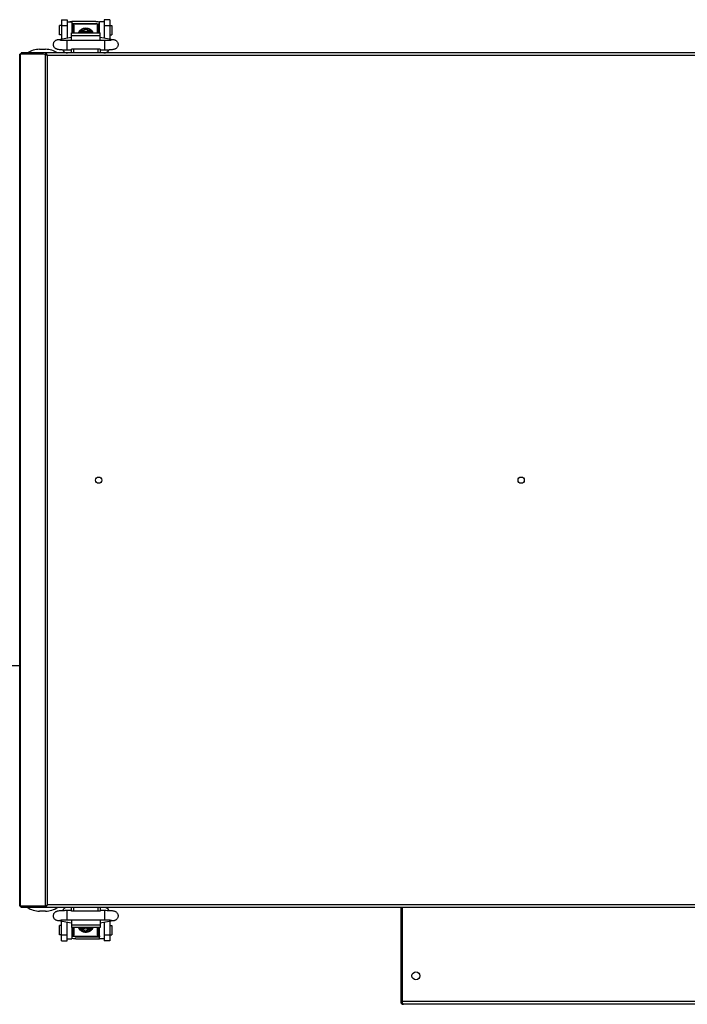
# Model space of a CAD drawing. Header units: millimetres. Extents: x 295542 to 440356, y 17772 to 133669.
# Tile 46 of 73: x 314661 to 315012, y 56681 to 57199. Entities that reach past the tile are written whole.
import ezdxf

# ---------------------------------------------------------------- set-up
doc = ezdxf.new("R2010")
doc.units = ezdxf.units.MM
doc.layers.add('0_centrale', color=130, linetype='Continuous')

msp = doc.modelspace()

# ---------------------------------------------------------------- linework, layer by layer
at = {"layer": '0_centrale'}
for p, q in [((314682.681, 57196.012, 3533), (314681.681, 57196.012, 3533)), ((314681.681, 57191.012, 3533), (314681.681, 57196.011, 3533)), ((314682.691, 57199.062, 3533), (314685.691, 57199.062, 3533)), ((314682.691, 57199.062, 3533), (314682.691, 57188.924, 3533)), ((314685.691, 57195.903, 3533), (314682.691, 57195.903, 3533)), ((314685.681, 57198.012, 3533), (314688.181, 57198.012, 3533)), ((314685.691, 57199.062, 3533), (314685.691, 57189.415, 3533)), ((314688.181, 57198.011, 3533), (314688.181, 57192.062, 3533)), ((314688.881, 57196.512, 3533), (314688.181, 57196.512, 3533)), ((314700.681, 57198.151, 3533), (314688.281, 57198.151, 3533)), ((314700.681, 57196.951, 3533), (314688.281, 57196.951, 3533)), ((314688.281, 57196.512, 3533), (314688.281, 57196.951, 3533)), ((314688.431, 57196.918, 3533), (314702.431, 57196.918, 3533)), ((314688.431, 57196.918, 3533), (314688.431, 57196.512, 3533)), ((314688.881, 57192.062, 3533), (314688.881, 57196.512, 3533)), ((314689.181, 57196.212, 3533), (314688.895, 57196.497, 3533)), ((314689.181, 57196.211, 3533), (314689.181, 57192.062, 3533)), ((314701.681, 57196.212, 3533), (314701.967, 57196.497, 3533)), ((314701.681, 57192.062, 3533), (314701.681, 57196.211, 3533)), ((314701.981, 57196.512, 3533), (314702.681, 57196.512, 3533)), ((314701.981, 57196.512, 3533), (314701.981, 57192.062, 3533)), ((314702.431, 57196.512, 3533), (314702.431, 57196.918, 3533)), ((314705.181, 57198.012, 3533), (314702.681, 57198.012, 3533)), ((314702.681, 57192.062, 3533), (314702.681, 57198.011, 3533)), ((314708.171, 57199.062, 3533), (314705.171, 57199.062, 3533)), ((314705.171, 57199.062, 3533), (314705.171, 57189.415, 3533)), ((314708.171, 57195.903, 3533), (314705.171, 57195.903, 3533)), ((314708.171, 57199.062, 3533), (314708.171, 57188.924, 3533)), ((314708.181, 57196.012, 3533), (314709.181, 57196.012, 3533)), ((314709.181, 57196.011, 3533), (314709.181, 57191.012, 3533)), ((314682.681, 57191.012, 3533), (314681.681, 57191.012, 3533)), ((314687.931, 57192.062, 3533), (314702.931, 57192.062, 3533)), ((314687.931, 57188.062, 3533), (314687.931, 57192.062, 3533)), ((314702.931, 57190.647, 3533), (314687.931, 57190.647, 3533)), ((314692.181, 57193.279, 3533), (314694.181, 57193.279, 3533)), ((314692.181, 57192.062, 3533), (314692.181, 57193.279, 3533)), ((314694.181, 57193.274, 3533), (314692.181, 57193.274, 3533)), ((314694.181, 57192.462, 3533), (314692.181, 57192.571, 3533)), ((314694.181, 57193.279, 3533), (314694.181, 57192.062, 3533)), ((314694.383, 57193.616, 3533), (314694.405, 57193.616, 3533)), ((314694.729, 57193.722, 3533), (314694.416, 57193.626, 3533)), ((314694.431, 57193.577, 3533), (314694.431, 57192.062, 3533)), ((314696.447, 57193.626, 3533), (314696.151, 57193.718, 3533)), ((314696.431, 57193.577, 3533), (314696.431, 57192.062, 3533)), ((314696.458, 57193.616, 3533), (314696.479, 57193.616, 3533)), ((314696.681, 57193.279, 3533), (314698.681, 57193.279, 3533)), ((314696.681, 57193.279, 3533), (314696.681, 57192.062, 3533)), ((314698.681, 57193.274, 3533), (314696.681, 57193.274, 3533)), ((314698.681, 57192.571, 3533), (314696.681, 57192.462, 3533)), ((314698.681, 57193.279, 3533), (314698.681, 57192.062, 3533)), ((314702.931, 57188.062, 3533), (314702.931, 57192.062, 3533)), ((314708.181, 57191.012, 3533), (314709.181, 57191.012, 3533)), ((314681.13, 57188.668, 3533), (314687.931, 57189.783, 3533)), ((314705.431, 57188.062, 3533), (314685.431, 57188.062, 3533)), ((314685.431, 57188.062, 3533), (314685.431, 57183.062, 3533)), ((314702.931, 57189.783, 3533), (314709.733, 57188.668, 3533)), ((314705.431, 57183.062, 3533), (314705.431, 57188.062, 3533)), ((314673.281, 57180.862, 3533), (314660.681, 57180.862, 3533)), ((314660.681, 56732.262, 3533), (314660.681, 57180.862, 3533)), ((314661.091, 56732.262, 3533), (314661.091, 57180.862, 3533)), ((315409.981, 57181.562, 3533), (314661.381, 57181.562, 3533)), ((314661.381, 57181.562, 3533), (314661.381, 57180.862, 3533)), ((314661.586, 57181.562, 3533), (314661.586, 57180.862, 3533)), ((314671.134, 57183.463, 3533), (314674.229, 57183.463, 3533)), ((314674.271, 57180.799, 3533), (314673.281, 57180.862, 3533)), ((314673.776, 57180.862, 3533), (314674.271, 57180.862, 3533)), ((314674.485, 57180.817, 3533), (314674.269, 57180.83, 3533)), ((314674.271, 57181.562, 3533), (314674.271, 57180.862, 3533)), ((314674.271, 57180.799, 3533), (314674.766, 57180.799, 3533)), ((314674.271, 56732.324, 3533), (314674.271, 57180.799, 3533)), ((314674.766, 57181.151, 3533), (314674.766, 57180.656, 3533)), ((314687.931, 57183.062, 3533), (314685.431, 57183.062, 3533)), ((314702.931, 57183.562, 3533), (314687.931, 57183.562, 3533)), ((314687.931, 57181.562, 3533), (314687.931, 57183.562, 3533)), ((314688.931, 57183.562, 3533), (314688.931, 57181.562, 3533)), ((314701.931, 57181.562, 3533), (314701.931, 57183.562, 3533)), ((314702.931, 57183.562, 3533), (314702.931, 57181.562, 3533)), ((314705.431, 57183.062, 3533), (314702.931, 57183.062, 3533)), ((315396.101, 57180.162, 3533), (314675.261, 57180.162, 3533)), ((314675.261, 56732.962, 3533), (314675.261, 57180.162, 3533)), ((314613.811, 56859.062, 3533), (314660.681, 56859.062, 3533)), ((314673.281, 56732.262, 3533), (314660.681, 56732.262, 3533)), ((314661.381, 56731.562, 3533), (314661.381, 56732.262, 3533)), ((315409.981, 56731.562, 3533), (314661.381, 56731.562, 3533)), ((314661.586, 56731.562, 3533), (314661.586, 56732.262, 3533)), ((314674.229, 56729.66, 3533), (314671.134, 56729.66, 3533)), ((314674.271, 56732.324, 3533), (314673.281, 56732.262, 3533)), ((314674.271, 56732.262, 3533), (314673.776, 56732.262, 3533)), ((314674.485, 56732.306, 3533), (314674.269, 56732.293, 3533)), ((314674.271, 56732.324, 3533), (314674.766, 56732.324, 3533)), ((314674.271, 56731.562, 3533), (314674.271, 56732.262, 3533)), ((314674.766, 56731.972, 3533), (314674.766, 56732.467, 3533)), ((315396.101, 56732.962, 3533), (314675.261, 56732.962, 3533)), ((314685.431, 56730.062, 3533), (314687.931, 56730.062, 3533)), ((314685.431, 56730.062, 3533), (314685.431, 56725.062, 3533)), ((314687.931, 56729.562, 3533), (314687.931, 56731.562, 3533)), ((314702.931, 56729.562, 3533), (314687.931, 56729.562, 3533)), ((314688.931, 56731.562, 3533), (314688.931, 56729.562, 3533)), ((314701.931, 56729.562, 3533), (314701.931, 56731.562, 3533)), ((314702.931, 56731.562, 3533), (314702.931, 56729.562, 3533)), ((314702.931, 56730.062, 3533), (314705.431, 56730.062, 3533)), ((314705.431, 56725.062, 3533), (314705.431, 56730.062, 3533)), ((314861.181, 56731.562, 3533), (314861.181, 56681.962, 3533)), ((314861.881, 56731.562, 3533), (314861.881, 56681.962, 3533)), ((314687.931, 56723.34, 3533), (314681.13, 56724.456, 3533)), ((314682.691, 56714.062, 3533), (314682.691, 56724.2, 3533)), ((314685.431, 56725.062, 3533), (314705.431, 56725.062, 3533)), ((314687.931, 56725.062, 3533), (314687.931, 56721.062, 3533)), ((314702.931, 56725.062, 3533), (314702.931, 56721.062, 3533)), ((314709.733, 56724.456, 3533), (314702.931, 56723.34, 3533)), ((314708.171, 56724.2, 3533), (314708.171, 56714.062, 3533)), ((314682.681, 56722.112, 3533), (314681.681, 56722.112, 3533)), ((314681.681, 56717.112, 3533), (314681.681, 56722.111, 3533)), ((314685.691, 56714.062, 3533), (314685.691, 56723.708, 3533)), ((314687.931, 56722.476, 3533), (314702.931, 56722.476, 3533)), ((314702.931, 56721.062, 3533), (314687.931, 56721.062, 3533)), ((314688.181, 56721.062, 3533), (314688.181, 56715.112, 3533)), ((314688.881, 56716.612, 3533), (314688.881, 56721.062, 3533)), ((314689.181, 56721.062, 3533), (314689.181, 56716.912, 3533)), ((314692.181, 56721.062, 3533), (314692.181, 56719.844, 3533)), ((314692.181, 56720.552, 3533), (314694.181, 56720.661, 3533)), ((314692.181, 56719.849, 3533), (314694.181, 56719.849, 3533)), ((314694.181, 56719.844, 3533), (314692.181, 56719.844, 3533)), ((314694.181, 56721.062, 3533), (314694.181, 56719.844, 3533)), ((314694.405, 56719.507, 3533), (314694.383, 56719.507, 3533)), ((314694.416, 56719.497, 3533), (314694.711, 56719.405, 3533)), ((314694.431, 56719.546, 3533), (314694.431, 56721.062, 3533)), ((314696.133, 56719.401, 3533), (314696.446, 56719.497, 3533)), ((314696.431, 56719.546, 3533), (314696.431, 56721.062, 3533)), ((314696.479, 56719.507, 3533), (314696.458, 56719.507, 3533)), ((314696.681, 56719.844, 3533), (314696.681, 56721.062, 3533)), ((314696.681, 56720.661, 3533), (314698.681, 56720.552, 3533)), ((314696.681, 56719.849, 3533), (314698.681, 56719.849, 3533)), ((314698.681, 56719.844, 3533), (314696.681, 56719.844, 3533)), ((314698.681, 56721.062, 3533), (314698.681, 56719.844, 3533)), ((314701.681, 56716.912, 3533), (314701.681, 56721.062, 3533)), ((314701.981, 56721.062, 3533), (314701.981, 56716.612, 3533)), ((314702.681, 56715.112, 3533), (314702.681, 56721.062, 3533)), ((314705.171, 56723.708, 3533), (314705.171, 56714.062, 3533)), ((314708.181, 56722.112, 3533), (314709.181, 56722.112, 3533)), ((314709.181, 56722.111, 3533), (314709.181, 56717.112, 3533)), ((314682.681, 56717.112, 3533), (314681.681, 56717.112, 3533)), ((314682.691, 56717.22, 3533), (314685.691, 56717.22, 3533)), ((314682.691, 56714.062, 3533), (314685.691, 56714.062, 3533)), ((314685.681, 56715.112, 3533), (314688.181, 56715.112, 3533)), ((314688.881, 56716.612, 3533), (314688.181, 56716.612, 3533)), ((314688.431, 56716.612, 3533), (314688.431, 56716.205, 3533)), ((314702.431, 56716.205, 3533), (314688.431, 56716.205, 3533)), ((314689.181, 56716.912, 3533), (314688.895, 56716.626, 3533)), ((314690.181, 56716.172, 3533), (314702.581, 56716.172, 3533)), ((314690.181, 56714.972, 3533), (314702.581, 56714.972, 3533)), ((314701.681, 56716.912, 3533), (314701.967, 56716.626, 3533)), ((314701.981, 56716.612, 3533), (314702.681, 56716.612, 3533)), ((314702.431, 56716.205, 3533), (314702.431, 56716.612, 3533)), ((314702.581, 56716.612, 3533), (314702.581, 56716.172, 3533)), ((314705.181, 56715.112, 3533), (314702.681, 56715.112, 3533)), ((314705.171, 56717.22, 3533), (314708.171, 56717.22, 3533)), ((314708.171, 56714.062, 3533), (314705.171, 56714.062, 3533)), ((314708.181, 56717.112, 3533), (314709.181, 56717.112, 3533)), ((314861.181, 56681.962, 3533), (314861.881, 56681.962, 3533)), ((315359.781, 56681.962, 3533), (314861.881, 56681.962, 3533)), ((315359.781, 56680.562, 3533), (314862.581, 56680.562, 3533))]:
    msp.add_line(p, q, dxfattribs=at)
at = {"layer": '0_centrale', "elevation": 3533}
for points in [[(314696.151, 57193.718), (314695.441, 57193.806), (314694.729, 57193.722)], [(314694.711, 56719.405), (314695.422, 56719.317), (314696.133, 56719.401)]]:
    msp.add_lwpolyline(points, dxfattribs=at)
at = {"layer": '0_centrale'}
for centre, radius in [((314702.181, 56956.562, 3533), 1.65), ((314924.514, 56956.562, 3533), 1.65), ((314869.181, 56695.562, 3533), 2.1)]:
    msp.add_circle(centre, radius, dxfattribs=at)
for centre, radius, start, end in [((314688.281, 57192.781, 3533), 5.37, 90.00068, 91.16235), ((314700.685, 57192.899, 3533), 4.052, 82.70666, 90.05077), ((314700.975, 57190.765, 3533), 7.362, 76.78474, 77.00067), ((314695.433, 57190.795, 3533), 3.002, 98.81757, 109.71927), ((314695.431, 57189.741, 3533), 3.012, 70.61241, 109.38759), ((314695.433, 57190.796, 3533), 3.002, 94.61204, 98.81801), ((314695.431, 57190.815, 3533), 2.983, 85.27468, 94.60166), ((314695.429, 57190.796, 3533), 3.002, 70.28018, 85.26498), ((314662.081, 57180.162, 3533), 1.4, 119.99965, 150.00035), ((314671.134, 57171.562, 3533), 11.901, 90, 122.83213), ((314674.229, 57171.562, 3533), 11.901, 57.16787, 90), ((314674.244, 57180.172, 3533), 0.693, 69.62642, 73.92319), ((314672.779, 57179.888, 3533), 2.355, 32.45741, 34.08725), ((314676.805, 57182.045, 3533), 2.389, 211.43088, 214.20548), ((314685.891, 57184.762, 3533), 3.2, 211.00532, 270), ((314704.971, 57184.762, 3533), 3.2, 270, 328.99003), ((314662.081, 56732.962, 3533), 1.4, 209.99965, 231.00154), ((314671.134, 56741.562, 3533), 11.901, 237.16787, 270), ((314674.229, 56741.562, 3533), 11.901, 270, 302.83213), ((314674.244, 56732.951, 3533), 0.693, 286.07681, 290.37358), ((314672.779, 56733.235, 3533), 2.355, 325.91275, 327.54259), ((314685.891, 56728.362, 3533), 3.2, 90, 148.99003), ((314704.971, 56728.362, 3533), 3.2, 31.00532, 90), ((314695.433, 56722.327, 3533), 3.002, 250.28018, 265.26498), ((314695.431, 56723.382, 3533), 3.012, 250.61241, 289.38759), ((314695.431, 56722.308, 3533), 2.983, 265.27468, 274.60166), ((314695.429, 56722.327, 3533), 3.002, 274.61204, 278.81801), ((314695.429, 56722.328, 3533), 3.002, 278.81757, 289.71927), ((314689.887, 56722.358, 3533), 7.362, 256.78474, 257.00067), ((314690.178, 56720.224, 3533), 4.052, 262.70666, 270.05077), ((314702.581, 56720.342, 3533), 5.37, 270.00068, 271.16235), ((314862.581, 56681.962, 3533), 1.4, 180, 270), ((314934.223, 56704.955, 3533), 75.908, 197.63228, 197.77907), ((314862.581, 56681.962, 3533), 0.7, 190.04227, 212.10143), ((314885.049, 56689.185, 3533), 24.267, 197.77591, 198.22725), ((314876.99, 56686.538, 3533), 15.785, 198.25073, 198.49703)]:
    msp.add_arc(centre, radius, start, end, dxfattribs=at)
for points, knots in [([(314687.112, 57198.018, 3533), (314687.195, 57198.038, 3533), (314687.544, 57198.111, 3533), (314687.902, 57198.145, 3533), (314688.172, 57198.15, 3533)], [0, 0, 0, 0, 0.2412127, 1, 1, 1, 1]), ([(314688.281, 57196.951, 3533), (314688.268, 57196.951, 3533), (314688.244, 57196.949, 3533), (314688.207, 57196.939, 3533), (314688.181, 57196.918, 3533), (314688.181, 57196.903, 3533)], [0, 0, 0, 0, 0.3270651, 0.6179738, 1, 1, 1, 1]), ([(314700.681, 57198.151, 3533), (314700.849, 57198.151, 3533), (314701.503, 57198.134, 3533), (314702.157, 57198.048, 3533), (314702.631, 57197.938, 3533)], [0, 0, 0, 0, 0.2561183, 1, 1, 1, 1]), ([(314692.166, 57193.191, 3533), (314692.019, 57193.032, 3533), (314691.756, 57192.681, 3533), (314691.579, 57192.278, 3533), (314691.519, 57192.068, 3533)], [0, 0, 0, 0, 0.4976476, 1, 1, 1, 1]), ([(314695.431, 57194.526, 3533), (314694.85, 57194.526, 3533), (314693.689, 57194.322, 3533), (314692.67, 57193.701, 3533), (314692.267, 57193.297, 3533)], [0, 0, 0, 0, 0.5044066, 1, 1, 1, 1]), ([(314693.003, 57193.293, 3533), (314693.141, 57193.483, 3533), (314693.464, 57193.831, 3533), (314694.056, 57194.225, 3533), (314694.724, 57194.47, 3533), (314695.196, 57194.526, 3533), (314695.431, 57194.526, 3533)], [0, 0, 0, 0, 0.24968, 0.4995884, 0.749764, 1, 1, 1, 1]), ([(314694.117, 57192.072, 3533), (314694.135, 57192.128, 3533), (314694.163, 57192.225, 3533), (314694.181, 57192.324, 3533), (314694.181, 57192.365, 3533)], [0, 0, 0, 0, 0.5895553, 1, 1, 1, 1]), ([(314694.251, 57193.439, 3533), (314694.245, 57193.428, 3533), (314694.22, 57193.38, 3533), (314694.193, 57193.334, 3533), (314694.173, 57193.299, 3533)], [0, 0, 0, 0, 0.2432725, 1, 1, 1, 1]), ([(314694.251, 57193.439, 3533), (314694.273, 57193.482, 3533), (314694.304, 57193.538, 3533), (314694.352, 57193.595, 3533), (314694.373, 57193.613, 3533), (314694.383, 57193.616, 3533)], [0, 0, 0, 0, 0.6414518, 0.8557615, 1, 1, 1, 1]), ([(314694.431, 57193.577, 3533), (314694.431, 57193.584, 3533), (314694.426, 57193.601, 3533), (314694.412, 57193.612, 3533), (314694.405, 57193.616, 3533)], [0, 0, 0, 0, 0.4673328, 1, 1, 1, 1]), ([(314698.595, 57193.297, 3533), (314698.192, 57193.701, 3533), (314697.174, 57194.322, 3533), (314696.013, 57194.526, 3533), (314695.431, 57194.526, 3533)], [0, 0, 0, 0, 0.4955934, 1, 1, 1, 1]), ([(314695.431, 57194.526, 3533), (314695.666, 57194.526, 3533), (314696.139, 57194.47, 3533), (314696.806, 57194.225, 3533), (314697.398, 57193.831, 3533), (314697.721, 57193.483, 3533), (314697.859, 57193.293, 3533)], [0, 0, 0, 0, 0.250236, 0.5004116, 0.75032, 1, 1, 1, 1]), ([(314696.458, 57193.616, 3533), (314696.455, 57193.614, 3533), (314696.445, 57193.608, 3533), (314696.437, 57193.599, 3533), (314696.434, 57193.592, 3533)], [0, 0, 0, 0, 0.2825813, 1, 1, 1, 1]), ([(314696.479, 57193.616, 3533), (314696.491, 57193.612, 3533), (314696.516, 57193.59, 3533), (314696.535, 57193.565, 3533), (314696.546, 57193.55, 3533)], [0, 0, 0, 0, 0.3936565, 1, 1, 1, 1]), ([(314696.546, 57193.55, 3533), (314696.552, 57193.542, 3533), (314696.575, 57193.507, 3533), (314696.596, 57193.469, 3533), (314696.612, 57193.439, 3533)], [0, 0, 0, 0, 0.2162469, 1, 1, 1, 1]), ([(314696.689, 57193.299, 3533), (314696.682, 57193.31, 3533), (314696.656, 57193.357, 3533), (314696.63, 57193.404, 3533), (314696.612, 57193.439, 3533)], [0, 0, 0, 0, 0.2567944, 1, 1, 1, 1]), ([(314696.745, 57192.072, 3533), (314696.728, 57192.128, 3533), (314696.699, 57192.224, 3533), (314696.681, 57192.324, 3533), (314696.681, 57192.365, 3533)], [0, 0, 0, 0, 0.5896363, 1, 1, 1, 1]), ([(314699.343, 57192.068, 3533), (314699.283, 57192.278, 3533), (314699.107, 57192.681, 3533), (314698.843, 57193.032, 3533), (314698.697, 57193.191, 3533)], [0, 0, 0, 0, 0.5023524, 1, 1, 1, 1]), ([(314678.431, 57185.988, 3533), (314678.431, 57186.19, 3533), (314678.48, 57186.597, 3533), (314678.695, 57187.168, 3533), (314679.033, 57187.667, 3533), (314679.458, 57188.058, 3533), (314679.912, 57188.329, 3533), (314680.346, 57188.496, 3533), (314680.747, 57188.599, 3533), (314681.003, 57188.647, 3533), (314681.13, 57188.668, 3533)], [0, 0, 0, 0, 0.1458131, 0.2911088, 0.4349304, 0.5745399, 0.7029701, 0.8126412, 0.9078585, 1, 1, 1, 1]), ([(314685.431, 57183.062, 3533), (314685.019, 57183.062, 3533), (314684.221, 57183.071, 3533), (314683.082, 57183.115, 3533), (314682.068, 57183.185, 3533), (314681.313, 57183.272, 3533), (314680.77, 57183.371, 3533), (314680.367, 57183.473, 3533), (314679.931, 57183.637, 3533), (314679.472, 57183.905, 3533), (314679.043, 57184.297, 3533), (314678.7, 57184.797, 3533), (314678.481, 57185.373, 3533), (314678.431, 57185.783, 3533), (314678.431, 57185.988, 3533)], [0, 0, 0, 0, 0.1455745, 0.282315, 0.4030129, 0.5048698, 0.5508005, 0.5977491, 0.6517047, 0.7151752, 0.784299, 0.8555762, 0.927651, 1, 1, 1, 1]), ([(314681.13, 57188.667, 3533), (314681.271, 57188.691, 3533), (314681.563, 57188.704, 3533), (314681.997, 57188.624, 3533), (314682.411, 57188.446, 3533), (314682.66, 57188.271, 3533), (314682.776, 57188.171, 3533)], [0, 0, 0, 0, 0.2428639, 0.4889281, 0.7407946, 1, 1, 1, 1]), ([(314685.431, 57188.062, 3533), (314685.043, 57188.062, 3533), (314684.3, 57188.071, 3533), (314683.272, 57188.112, 3533), (314682.531, 57188.166, 3533), (314682.083, 57188.219, 3533), (314681.92, 57188.244, 3533), (314681.858, 57188.256, 3533)], [0, 0, 0, 0, 0.3253559, 0.6223324, 0.8613336, 0.947359, 1, 1, 1, 1]), ([(314709.018, 57188.258, 3533), (314709.023, 57188.259, 3533), (314709.025, 57188.26, 3533), (314709.034, 57188.262, 3533), (314709.032, 57188.262, 3533), (314709.025, 57188.26, 3533), (314709.004, 57188.256, 3533), (314708.971, 57188.25, 3533), (314708.924, 57188.241, 3533), (314708.841, 57188.229, 3533), (314708.715, 57188.211, 3533), (314708.54, 57188.191, 3533), (314708.337, 57188.171, 3533), (314708.11, 57188.152, 3533), (314707.769, 57188.127, 3533), (314707.303, 57188.101, 3533), (314706.708, 57188.078, 3533), (314706.078, 57188.065, 3533), (314705.649, 57188.062, 3533), (314705.431, 57188.062, 3533)], [0, 0, 0, 0, 0.0043074, 0.0045112, 0.0046302, 0.0057824, 0.0114604, 0.0211562, 0.0342996, 0.050442, 0.0905893, 0.1395902, 0.1961206, 0.259113, 0.3277526, 0.4790463, 0.644715, 0.8200666, 1, 1, 1, 1]), ([(314712.431, 57185.987, 3533), (314712.431, 57185.783, 3533), (314712.381, 57185.372, 3533), (314712.162, 57184.796, 3533), (314711.819, 57184.296, 3533), (314711.388, 57183.904, 3533), (314710.93, 57183.637, 3533), (314710.494, 57183.472, 3533), (314710.09, 57183.37, 3533), (314709.548, 57183.272, 3533), (314708.794, 57183.185, 3533), (314707.78, 57183.114, 3533), (314706.641, 57183.071, 3533), (314705.843, 57183.062, 3533), (314705.431, 57183.062, 3533)], [0, 0, 0, 0, 0.0723541, 0.1444907, 0.2158385, 0.2850249, 0.3484224, 0.4023887, 0.4493586, 0.4952493, 0.5970937, 0.7177795, 0.8544914, 1, 1, 1, 1]), ([(314708.086, 57188.171, 3533), (314708.203, 57188.271, 3533), (314708.451, 57188.446, 3533), (314708.866, 57188.624, 3533), (314709.299, 57188.704, 3533), (314709.591, 57188.691, 3533), (314709.733, 57188.667, 3533)], [0, 0, 0, 0, 0.2592052, 0.5110715, 0.7571359, 1, 1, 1, 1]), ([(314709.733, 57188.668, 3533), (314709.99, 57188.625, 3533), (314710.397, 57188.541, 3533), (314710.951, 57188.328, 3533), (314711.405, 57188.058, 3533), (314711.83, 57187.666, 3533), (314712.167, 57187.168, 3533), (314712.382, 57186.597, 3533), (314712.431, 57186.19, 3533), (314712.431, 57185.987, 3533)], [0, 0, 0, 0, 0.1873898, 0.2970556, 0.4256493, 0.5651916, 0.7088885, 0.8541392, 1, 1, 1, 1]), ([(314674.729, 57181.207, 3533), (314674.694, 57181.26, 3533), (314674.581, 57181.414, 3533), (314674.404, 57181.562, 3533), (314674.271, 57181.562, 3533)], [0, 0, 0, 0, 0.3219494, 1, 1, 1, 1]), ([(314674.561, 57180.587, 3533), (314674.535, 57180.604, 3533), (314674.436, 57180.672, 3533), (314674.339, 57180.743, 3533), (314674.271, 57180.799, 3533)], [0, 0, 0, 0, 0.2619943, 1, 1, 1, 1]), ([(314675.261, 57180.162, 3533), (314675.2, 57180.197, 3533), (314674.964, 57180.334, 3533), (314674.729, 57180.474, 3533), (314674.561, 57180.587, 3533)], [0, 0, 0, 0, 0.2581052, 1, 1, 1, 1]), ([(314674.918, 57180.887, 3533), (314674.905, 57180.911, 3533), (314674.857, 57181, 3533), (314674.806, 57181.088, 3533), (314674.766, 57181.151, 3533)], [0, 0, 0, 0, 0.2630276, 1, 1, 1, 1]), ([(314675.261, 57180.162, 3533), (314675.22, 57180.207, 3533), (314675.064, 57180.38, 3533), (314674.901, 57180.55, 3533), (314674.766, 57180.656, 3533)], [0, 0, 0, 0, 0.2631547, 1, 1, 1, 1]), ([(314675.261, 57180.162, 3533), (314675.222, 57180.206, 3533), (314675.072, 57180.381, 3533), (314674.925, 57180.56, 3533), (314674.829, 57180.702, 3533)], [0, 0, 0, 0, 0.257213, 1, 1, 1, 1]), ([(314675.261, 57180.162, 3533), (314675.232, 57180.225, 3533), (314675.123, 57180.469, 3533), (314675.01, 57180.712, 3533), (314674.918, 57180.887, 3533)], [0, 0, 0, 0, 0.25983, 1, 1, 1, 1]), ([(314674.271, 56732.324, 3533), (314674.316, 56732.361, 3533), (314674.517, 56732.515, 3533), (314674.732, 56732.649, 3533), (314674.899, 56732.749, 3533)], [0, 0, 0, 0, 0.2293284, 1, 1, 1, 1]), ([(314674.729, 56731.916, 3533), (314674.694, 56731.863, 3533), (314674.581, 56731.709, 3533), (314674.404, 56731.562, 3533), (314674.271, 56731.562, 3533)], [0, 0, 0, 0, 0.3219494, 1, 1, 1, 1]), ([(314674.766, 56732.467, 3533), (314674.794, 56732.489, 3533), (314674.911, 56732.586, 3533), (314675.017, 56732.695, 3533), (314675.096, 56732.78, 3533)], [0, 0, 0, 0, 0.2358104, 1, 1, 1, 1]), ([(314674.766, 56732.324, 3533), (314674.788, 56732.36, 3533), (314674.884, 56732.508, 3533), (314674.994, 56732.646, 3533), (314675.08, 56732.749, 3533)], [0, 0, 0, 0, 0.2395086, 1, 1, 1, 1]), ([(314674.766, 56731.972, 3533), (314674.795, 56732.017, 3533), (314674.916, 56732.22, 3533), (314675.019, 56732.433, 3533), (314675.096, 56732.599, 3533)], [0, 0, 0, 0, 0.2262745, 1, 1, 1, 1]), ([(314678.431, 56727.136, 3533), (314678.431, 56727.34, 3533), (314678.481, 56727.751, 3533), (314678.7, 56728.327, 3533), (314679.043, 56728.827, 3533), (314679.474, 56729.219, 3533), (314679.932, 56729.486, 3533), (314680.369, 56729.651, 3533), (314680.772, 56729.753, 3533), (314681.314, 56729.851, 3533), (314682.069, 56729.938, 3533), (314683.082, 56730.009, 3533), (314684.221, 56730.052, 3533), (314685.02, 56730.062, 3533), (314685.431, 56730.062, 3533)], [0, 0, 0, 0, 0.0723541, 0.1444907, 0.2158385, 0.2850249, 0.3484224, 0.4023887, 0.4493586, 0.4952493, 0.5970937, 0.7177795, 0.8544914, 1, 1, 1, 1]), ([(314705.431, 56730.062, 3533), (314705.843, 56730.062, 3533), (314706.641, 56730.052, 3533), (314707.781, 56730.009, 3533), (314708.795, 56729.938, 3533), (314709.55, 56729.851, 3533), (314710.092, 56729.752, 3533), (314710.495, 56729.65, 3533), (314710.931, 56729.486, 3533), (314711.39, 56729.218, 3533), (314711.82, 56728.826, 3533), (314712.163, 56728.326, 3533), (314712.381, 56727.75, 3533), (314712.431, 56727.34, 3533), (314712.431, 56727.135, 3533)], [0, 0, 0, 0, 0.1455745, 0.282315, 0.4030129, 0.5048698, 0.5508005, 0.5977491, 0.6517047, 0.7151752, 0.784299, 0.8555762, 0.927651, 1, 1, 1, 1]), ([(314681.13, 56724.456, 3533), (314680.872, 56724.498, 3533), (314680.466, 56724.582, 3533), (314679.911, 56724.795, 3533), (314679.457, 56725.065, 3533), (314679.033, 56725.457, 3533), (314678.695, 56725.955, 3533), (314678.48, 56726.526, 3533), (314678.431, 56726.933, 3533), (314678.431, 56727.136, 3533)], [0, 0, 0, 0, 0.1873898, 0.2970556, 0.4256493, 0.5651916, 0.7088885, 0.8541392, 1, 1, 1, 1]), ([(314682.776, 56724.952, 3533), (314682.66, 56724.852, 3533), (314682.411, 56724.677, 3533), (314681.997, 56724.5, 3533), (314681.563, 56724.419, 3533), (314681.271, 56724.432, 3533), (314681.13, 56724.456, 3533)], [0, 0, 0, 0, 0.2592052, 0.5110715, 0.7571359, 1, 1, 1, 1]), ([(314681.844, 56724.865, 3533), (314681.839, 56724.864, 3533), (314681.837, 56724.863, 3533), (314681.828, 56724.861, 3533), (314681.83, 56724.861, 3533), (314681.837, 56724.863, 3533), (314681.858, 56724.867, 3533), (314681.891, 56724.873, 3533), (314681.938, 56724.882, 3533), (314682.021, 56724.894, 3533), (314682.147, 56724.912, 3533), (314682.322, 56724.932, 3533), (314682.525, 56724.952, 3533), (314682.752, 56724.971, 3533), (314683.093, 56724.996, 3533), (314683.559, 56725.022, 3533), (314684.154, 56725.045, 3533), (314684.784, 56725.058, 3533), (314685.213, 56725.062, 3533), (314685.431, 56725.062, 3533)], [0, 0, 0, 0, 0.0043074, 0.0045112, 0.0046302, 0.0057824, 0.0114604, 0.0211562, 0.0342996, 0.050442, 0.0905893, 0.1395902, 0.1961206, 0.259113, 0.3277526, 0.4790463, 0.644715, 0.8200666, 1, 1, 1, 1]), ([(314705.431, 56725.062, 3533), (314705.82, 56725.062, 3533), (314706.563, 56725.052, 3533), (314707.59, 56725.011, 3533), (314708.331, 56724.957, 3533), (314708.779, 56724.904, 3533), (314708.943, 56724.879, 3533), (314709.004, 56724.867, 3533)], [0, 0, 0, 0, 0.3253559, 0.6223324, 0.8613336, 0.947359, 1, 1, 1, 1]), ([(314709.733, 56724.456, 3533), (314709.591, 56724.432, 3533), (314709.299, 56724.419, 3533), (314708.866, 56724.5, 3533), (314708.451, 56724.677, 3533), (314708.202, 56724.852, 3533), (314708.086, 56724.952, 3533)], [0, 0, 0, 0, 0.2428639, 0.4889281, 0.7407946, 1, 1, 1, 1]), ([(314712.431, 56727.135, 3533), (314712.431, 56726.933, 3533), (314712.382, 56726.526, 3533), (314712.167, 56725.955, 3533), (314711.829, 56725.456, 3533), (314711.405, 56725.065, 3533), (314710.95, 56724.794, 3533), (314710.516, 56724.627, 3533), (314710.115, 56724.524, 3533), (314709.859, 56724.476, 3533), (314709.733, 56724.456, 3533)], [0, 0, 0, 0, 0.1458131, 0.2911088, 0.4349304, 0.5745399, 0.7029701, 0.8126412, 0.9078585, 1, 1, 1, 1]), ([(314691.519, 56721.055, 3533), (314691.579, 56720.845, 3533), (314691.756, 56720.442, 3533), (314692.019, 56720.091, 3533), (314692.166, 56719.932, 3533)], [0, 0, 0, 0, 0.5023524, 1, 1, 1, 1]), ([(314692.267, 56719.826, 3533), (314692.67, 56719.422, 3533), (314693.689, 56718.801, 3533), (314694.85, 56718.597, 3533), (314695.431, 56718.597, 3533)], [0, 0, 0, 0, 0.4955934, 1, 1, 1, 1]), ([(314695.431, 56718.597, 3533), (314695.196, 56718.597, 3533), (314694.724, 56718.653, 3533), (314694.056, 56718.898, 3533), (314693.464, 56719.292, 3533), (314693.141, 56719.64, 3533), (314693.003, 56719.83, 3533)], [0, 0, 0, 0, 0.250236, 0.5004116, 0.75032, 1, 1, 1, 1]), ([(314694.117, 56721.051, 3533), (314694.135, 56720.995, 3533), (314694.163, 56720.899, 3533), (314694.181, 56720.799, 3533), (314694.181, 56720.758, 3533)], [0, 0, 0, 0, 0.5896363, 1, 1, 1, 1]), ([(314694.173, 56719.824, 3533), (314694.18, 56719.813, 3533), (314694.207, 56719.766, 3533), (314694.232, 56719.719, 3533), (314694.251, 56719.684, 3533)], [0, 0, 0, 0, 0.2567944, 1, 1, 1, 1]), ([(314694.316, 56719.573, 3533), (314694.311, 56719.581, 3533), (314694.287, 56719.617, 3533), (314694.266, 56719.654, 3533), (314694.251, 56719.684, 3533)], [0, 0, 0, 0, 0.2162469, 1, 1, 1, 1]), ([(314694.383, 56719.507, 3533), (314694.371, 56719.511, 3533), (314694.346, 56719.533, 3533), (314694.327, 56719.558, 3533), (314694.316, 56719.573, 3533)], [0, 0, 0, 0, 0.3936565, 1, 1, 1, 1]), ([(314694.405, 56719.507, 3533), (314694.407, 56719.509, 3533), (314694.417, 56719.515, 3533), (314694.425, 56719.524, 3533), (314694.428, 56719.531, 3533)], [0, 0, 0, 0, 0.2825813, 1, 1, 1, 1]), ([(314697.859, 56719.83, 3533), (314697.721, 56719.64, 3533), (314697.398, 56719.292, 3533), (314696.806, 56718.898, 3533), (314696.139, 56718.653, 3533), (314695.666, 56718.597, 3533), (314695.431, 56718.597, 3533)], [0, 0, 0, 0, 0.24968, 0.4995884, 0.749764, 1, 1, 1, 1]), ([(314695.431, 56718.597, 3533), (314696.013, 56718.597, 3533), (314697.174, 56718.801, 3533), (314698.192, 56719.422, 3533), (314698.595, 56719.826, 3533)], [0, 0, 0, 0, 0.5044066, 1, 1, 1, 1]), ([(314696.431, 56719.546, 3533), (314696.431, 56719.539, 3533), (314696.436, 56719.522, 3533), (314696.45, 56719.511, 3533), (314696.458, 56719.507, 3533)], [0, 0, 0, 0, 0.4673328, 1, 1, 1, 1]), ([(314696.612, 56719.684, 3533), (314696.59, 56719.641, 3533), (314696.558, 56719.585, 3533), (314696.511, 56719.528, 3533), (314696.489, 56719.51, 3533), (314696.479, 56719.507, 3533)], [0, 0, 0, 0, 0.6414518, 0.8557615, 1, 1, 1, 1]), ([(314696.612, 56719.684, 3533), (314696.618, 56719.695, 3533), (314696.642, 56719.743, 3533), (314696.669, 56719.789, 3533), (314696.689, 56719.824, 3533)], [0, 0, 0, 0, 0.2432725, 1, 1, 1, 1]), ([(314696.745, 56721.051, 3533), (314696.728, 56720.995, 3533), (314696.699, 56720.899, 3533), (314696.681, 56720.799, 3533), (314696.681, 56720.758, 3533)], [0, 0, 0, 0, 0.5895553, 1, 1, 1, 1]), ([(314698.697, 56719.932, 3533), (314698.843, 56720.091, 3533), (314699.107, 56720.442, 3533), (314699.283, 56720.845, 3533), (314699.343, 56721.055, 3533)], [0, 0, 0, 0, 0.4976476, 1, 1, 1, 1]), ([(314690.181, 56714.972, 3533), (314690.013, 56714.972, 3533), (314689.359, 56714.989, 3533), (314688.706, 56715.075, 3533), (314688.231, 56715.185, 3533)], [0, 0, 0, 0, 0.2561183, 1, 1, 1, 1]), ([(314702.581, 56716.172, 3533), (314702.594, 56716.172, 3533), (314702.618, 56716.174, 3533), (314702.655, 56716.184, 3533), (314702.681, 56716.205, 3533), (314702.681, 56716.22, 3533)], [0, 0, 0, 0, 0.3270651, 0.6179738, 1, 1, 1, 1]), ([(314703.751, 56715.105, 3533), (314703.667, 56715.085, 3533), (314703.318, 56715.012, 3533), (314702.961, 56714.978, 3533), (314702.69, 56714.973, 3533)], [0, 0, 0, 0, 0.2412127, 1, 1, 1, 1]), ([(314862.441, 56680.63, 3533), (314862.4, 56680.67, 3533), (314862.322, 56680.781, 3533), (314862.175, 56681.08, 3533), (314862.084, 56681.341, 3533), (314862.021, 56681.53, 3533)], [0, 0, 0, 0, 0.1734498, 0.4030901, 1, 1, 1, 1]), ([(314862.581, 56680.562, 3533), (314862.569, 56680.562, 3533), (314862.517, 56680.568, 3533), (314862.471, 56680.601, 3533), (314862.441, 56680.63, 3533)], [0, 0, 0, 0, 0.222866, 1, 1, 1, 1])]:
    msp.add_open_spline(points, degree=3, knots=knots, dxfattribs=at)
for points in [[(314696.434, 57193.592, 3533), (314696.432, 57193.587, 3533), (314696.431, 57193.582, 3533), (314696.431, 57193.577, 3533)], [(314674.436, 57180.838, 3533), (314674.383, 57180.853, 3533), (314674.327, 57180.862, 3533), (314674.271, 57180.862, 3533)], [(314674.436, 56732.285, 3533), (314674.383, 56732.27, 3533), (314674.327, 56732.262, 3533), (314674.271, 56732.262, 3533)], [(314674.899, 56732.749, 3533), (314675.019, 56732.821, 3533), (314675.14, 56732.891, 3533), (314675.261, 56732.962, 3533)], [(314675.08, 56732.749, 3533), (314675.139, 56732.821, 3533), (314675.2, 56732.891, 3533), (314675.261, 56732.962, 3533)], [(314675.096, 56732.599, 3533), (314675.152, 56732.719, 3533), (314675.207, 56732.841, 3533), (314675.261, 56732.962, 3533)], [(314694.428, 56719.531, 3533), (314694.43, 56719.536, 3533), (314694.431, 56719.541, 3533), (314694.431, 56719.546, 3533)]]:
    msp.add_open_spline(points, degree=3, dxfattribs=at)

doc.saveas('drawing.dxf')
